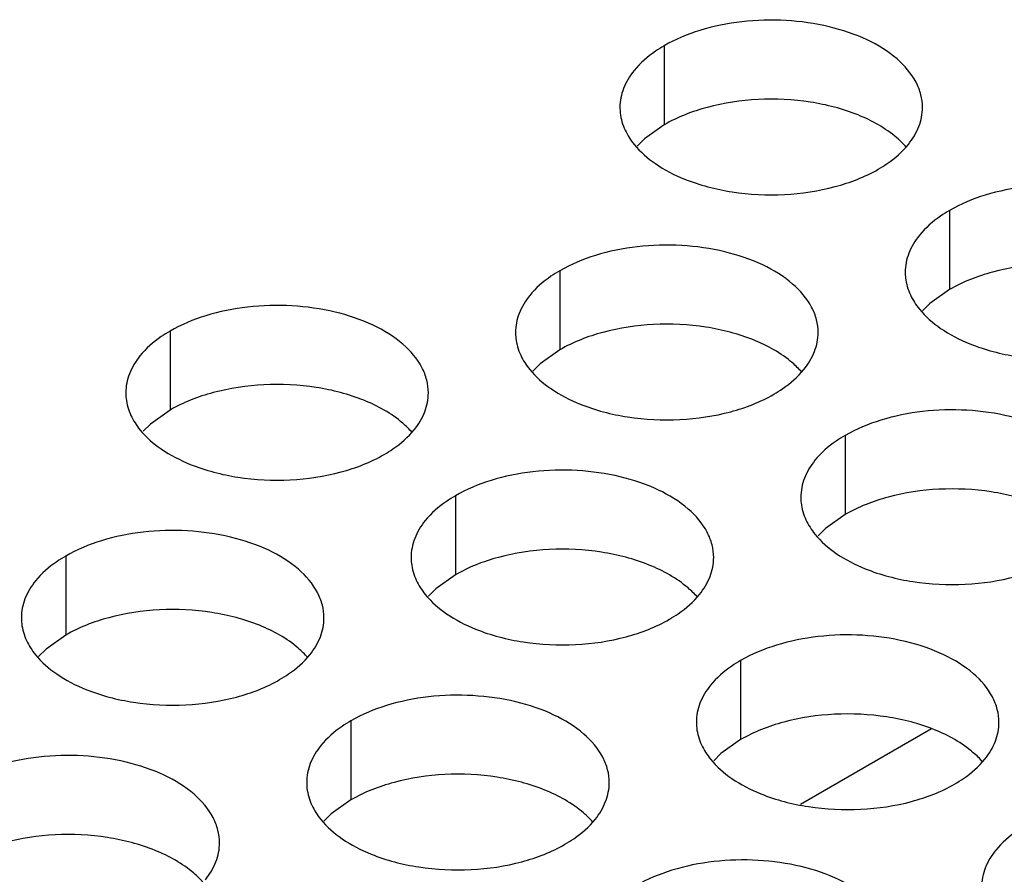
# Model space of a CAD drawing. Header units: inches. Extents: x 0 to 34, y 0 to 22.
# Tile 42 of 155: x 16.02 to 16.183, y 19.351 to 19.492. Entities that reach past the tile are written whole.
import ezdxf

# ---------------------------------------------------------------- set-up
doc = ezdxf.new("R2010")
doc.units = ezdxf.units.IN
doc.header["$LTSCALE"] = 1.87
doc.header["$MEASUREMENT"] = 0
doc.layers.get('0').update_dxf_attribs({"linetype": 'CONTINUOUS'})
doc.layers.add('02___PRT_ALL_AXES', color=7, linetype='CONTINUOUS')

msp = doc.modelspace()

# ---------------------------------------------------------------- linework, layer by layer
at = {"color": 3, "linetype": 'CONTINUOUS'}
msp.add_line((16.17115, 19.37526), (16.14953, 19.36278), dxfattribs=at)
at = {"layer": '02___PRT_ALL_AXES', "color": 7, "linetype": 'CONTINUOUS'}
for p, q in [((16.12699, 19.48816), (16.12699, 19.47509)), ((16.12699, 19.47509), (16.12374, 19.47278)), ((16.12374, 19.47278), (16.12253, 19.47158)), ((16.17413, 19.46094), (16.17413, 19.44787)), ((16.10974, 19.45097), (16.10974, 19.43791)), ((16.17413, 19.44787), (16.17088, 19.44556)), ((16.17088, 19.44556), (16.16967, 19.44437)), ((16.04534, 19.44101), (16.04534, 19.42795)), ((16.10974, 19.43791), (16.10648, 19.43559)), ((16.10648, 19.43559), (16.10527, 19.4344)), ((16.04534, 19.42795), (16.04209, 19.42563)), ((16.04209, 19.42563), (16.04088, 19.42444)), ((16.15688, 19.42376), (16.15688, 19.41069)), ((16.09248, 19.41379), (16.09248, 19.40073)), ((16.15688, 19.41069), (16.15363, 19.40838)), ((16.15363, 19.40838), (16.15241, 19.40719)), ((16.02809, 19.40383), (16.02809, 19.39077)), ((16.09248, 19.40073), (16.08923, 19.39841)), ((16.08923, 19.39841), (16.08802, 19.39722)), ((16.02809, 19.39077), (16.02484, 19.38845)), ((16.02484, 19.38845), (16.02362, 19.38726)), ((16.13962, 19.38658), (16.13962, 19.37351)), ((16.07523, 19.37661), (16.07523, 19.36355)), ((16.13962, 19.37351), (16.13637, 19.3712)), ((16.13637, 19.3712), (16.13516, 19.37)), ((16.07523, 19.36355), (16.07198, 19.36123)), ((16.07198, 19.36123), (16.07076, 19.36004))]:
    msp.add_line(p, q, dxfattribs=at)
at = {"layer": '02___PRT_ALL_AXES', "color": 3, "linetype": 'CONTINUOUS'}
for points, knots in [([(16.16967, 19.47794), (16.16967, 19.47865), (16.16948, 19.48011), (16.16833, 19.48302), (16.16541, 19.48638), (16.16039, 19.48943), (16.15412, 19.49153), (16.14709, 19.49252), (16.13987, 19.49232), (16.13304, 19.49095), (16.12884, 19.48922), (16.12699, 19.48816)], [0, 0, 0, 0, 0.042883, 0.087524, 0.186914, 0.304219, 0.43794, 0.582356, 0.729558, 0.871282, 1, 1, 1, 1]), ([(16.12699, 19.48816), (16.12649, 19.48787), (16.12467, 19.48672), (16.12301, 19.48528), (16.12201, 19.48405)], [0, 0, 0, 0, 0.268123, 1, 1, 1, 1]), ([(16.12201, 19.48405), (16.12129, 19.48316), (16.12012, 19.48124), (16.11967, 19.47902), (16.11967, 19.47796)], [0, 0, 0, 0, 0.520681, 1, 1, 1, 1]), ([(16.11967, 19.47796), (16.11967, 19.47764), (16.11974, 19.47636), (16.12011, 19.47509), (16.12052, 19.47421)], [0, 0, 0, 0, 0.245663, 1, 1, 1, 1]), ([(16.16733, 19.47185), (16.16805, 19.47274), (16.16923, 19.47466), (16.16967, 19.47688), (16.16967, 19.47794)], [0, 0, 0, 0, 0.520681, 1, 1, 1, 1]), ([(16.12052, 19.47421), (16.12092, 19.47337), (16.12229, 19.47124), (16.12561, 19.46836), (16.12865, 19.4668), (16.13033, 19.46612)], [0, 0, 0, 0, 0.215502, 0.580331, 1, 1, 1, 1]), ([(16.16235, 19.46774), (16.16285, 19.46803), (16.16468, 19.46918), (16.16634, 19.47062), (16.16733, 19.47185)], [0, 0, 0, 0, 0.268123, 1, 1, 1, 1]), ([(16.13033, 19.46612), (16.13285, 19.46511), (16.13833, 19.4637), (16.14681, 19.46329), (16.15504, 19.46451), (16.16013, 19.46646), (16.16235, 19.46774)], [0, 0, 0, 0, 0.247189, 0.509885, 0.767301, 1, 1, 1, 1]), ([(16.21681, 19.45072), (16.21681, 19.45143), (16.21662, 19.45289), (16.21547, 19.4558), (16.21255, 19.45916), (16.20753, 19.46221), (16.20126, 19.46431), (16.19423, 19.4653), (16.18701, 19.4651), (16.18018, 19.46373), (16.17598, 19.46201), (16.17413, 19.46094)], [0, 0, 0, 0, 0.042883, 0.087524, 0.186914, 0.304219, 0.43794, 0.582356, 0.729558, 0.871282, 1, 1, 1, 1]), ([(16.17413, 19.46094), (16.17363, 19.46065), (16.17181, 19.4595), (16.17015, 19.45806), (16.16915, 19.45683)], [0, 0, 0, 0, 0.268123, 1, 1, 1, 1]), ([(16.16915, 19.45683), (16.16843, 19.45594), (16.16726, 19.45402), (16.16681, 19.4518), (16.16681, 19.45074)], [0, 0, 0, 0, 0.520681, 1, 1, 1, 1]), ([(16.15242, 19.44076), (16.15242, 19.44147), (16.15223, 19.44293), (16.15108, 19.44584), (16.14815, 19.4492), (16.14313, 19.45225), (16.13686, 19.45435), (16.12984, 19.45534), (16.12261, 19.45514), (16.11578, 19.45377), (16.11159, 19.45204), (16.10974, 19.45097)], [0, 0, 0, 0, 0.042883, 0.087524, 0.186914, 0.304219, 0.43794, 0.582356, 0.729558, 0.871282, 1, 1, 1, 1]), ([(16.10974, 19.45097), (16.10924, 19.45069), (16.10741, 19.44954), (16.10575, 19.4481), (16.10476, 19.44687)], [0, 0, 0, 0, 0.268123, 1, 1, 1, 1]), ([(16.16681, 19.45074), (16.16681, 19.45042), (16.16688, 19.44914), (16.16726, 19.44787), (16.16766, 19.44699)], [0, 0, 0, 0, 0.245663, 1, 1, 1, 1]), ([(16.16766, 19.44699), (16.16806, 19.44615), (16.16943, 19.44402), (16.17275, 19.44114), (16.17579, 19.43959), (16.17747, 19.43891)], [0, 0, 0, 0, 0.215502, 0.580331, 1, 1, 1, 1]), ([(16.08802, 19.4308), (16.08802, 19.43151), (16.08783, 19.43297), (16.08668, 19.43588), (16.08376, 19.43924), (16.07874, 19.44229), (16.07247, 19.44439), (16.06544, 19.44537), (16.05822, 19.44518), (16.05139, 19.44381), (16.04719, 19.44208), (16.04534, 19.44101)], [0, 0, 0, 0, 0.042883, 0.087524, 0.186914, 0.304219, 0.43794, 0.582356, 0.729558, 0.871282, 1, 1, 1, 1]), ([(16.10476, 19.44687), (16.10404, 19.44597), (16.10286, 19.44406), (16.10242, 19.44184), (16.10242, 19.44078)], [0, 0, 0, 0, 0.520681, 1, 1, 1, 1]), ([(16.04534, 19.44101), (16.04484, 19.44072), (16.04302, 19.43958), (16.04136, 19.43813), (16.04036, 19.43691)], [0, 0, 0, 0, 0.268123, 1, 1, 1, 1]), ([(16.10242, 19.44078), (16.10242, 19.44046), (16.10249, 19.43918), (16.10286, 19.43791), (16.10327, 19.43703)], [0, 0, 0, 0, 0.245663, 1, 1, 1, 1]), ([(16.15007, 19.43467), (16.1508, 19.43556), (16.15197, 19.43748), (16.15242, 19.4397), (16.15242, 19.44076)], [0, 0, 0, 0, 0.520681, 1, 1, 1, 1]), ([(16.17747, 19.43891), (16.17999, 19.43789), (16.18547, 19.43648), (16.19395, 19.43607), (16.20218, 19.43729), (16.20727, 19.43924), (16.20949, 19.44052)], [0, 0, 0, 0, 0.247189, 0.509885, 0.767301, 1, 1, 1, 1]), ([(16.04036, 19.43691), (16.03964, 19.43601), (16.03847, 19.4341), (16.03802, 19.43187), (16.03802, 19.43081)], [0, 0, 0, 0, 0.520681, 1, 1, 1, 1]), ([(16.10327, 19.43703), (16.10366, 19.43619), (16.10504, 19.43406), (16.10835, 19.43118), (16.1114, 19.42962), (16.11308, 19.42894)], [0, 0, 0, 0, 0.215502, 0.580331, 1, 1, 1, 1]), ([(16.14509, 19.43056), (16.1456, 19.43085), (16.14742, 19.432), (16.14908, 19.43344), (16.15007, 19.43467)], [0, 0, 0, 0, 0.268123, 1, 1, 1, 1]), ([(16.03802, 19.43081), (16.03802, 19.4305), (16.03809, 19.42921), (16.03847, 19.42795), (16.03887, 19.42707)], [0, 0, 0, 0, 0.245663, 1, 1, 1, 1]), ([(16.08568, 19.4247), (16.0864, 19.4256), (16.08758, 19.42751), (16.08802, 19.42974), (16.08802, 19.4308)], [0, 0, 0, 0, 0.520681, 1, 1, 1, 1]), ([(16.11308, 19.42894), (16.1156, 19.42793), (16.12108, 19.42651), (16.12955, 19.42611), (16.13779, 19.42732), (16.14288, 19.42928), (16.14509, 19.43056)], [0, 0, 0, 0, 0.247189, 0.509885, 0.767301, 1, 1, 1, 1]), ([(16.19956, 19.41354), (16.19956, 19.41425), (16.19937, 19.41571), (16.19822, 19.41862), (16.19529, 19.42198), (16.19027, 19.42503), (16.18401, 19.42713), (16.17698, 19.42812), (16.16975, 19.42792), (16.16292, 19.42655), (16.15873, 19.42482), (16.15688, 19.42376)], [0, 0, 0, 0, 0.042883, 0.087524, 0.186914, 0.304219, 0.43794, 0.582356, 0.729558, 0.871282, 1, 1, 1, 1]), ([(16.03887, 19.42707), (16.03927, 19.42622), (16.04064, 19.42409), (16.04396, 19.42122), (16.047, 19.41966), (16.04868, 19.41898)], [0, 0, 0, 0, 0.215502, 0.580331, 1, 1, 1, 1]), ([(16.0807, 19.4206), (16.0812, 19.42089), (16.08303, 19.42204), (16.08469, 19.42348), (16.08568, 19.4247)], [0, 0, 0, 0, 0.268123, 1, 1, 1, 1]), ([(16.15688, 19.42376), (16.15638, 19.42347), (16.15455, 19.42232), (16.15289, 19.42088), (16.1519, 19.41965)], [0, 0, 0, 0, 0.268123, 1, 1, 1, 1]), ([(16.04868, 19.41898), (16.0512, 19.41796), (16.05668, 19.41655), (16.06516, 19.41614), (16.07339, 19.41736), (16.07848, 19.41932), (16.0807, 19.4206)], [0, 0, 0, 0, 0.247189, 0.509885, 0.767301, 1, 1, 1, 1]), ([(16.1519, 19.41965), (16.15118, 19.41876), (16.15, 19.41684), (16.14956, 19.41462), (16.14956, 19.41356)], [0, 0, 0, 0, 0.520681, 1, 1, 1, 1]), ([(16.13516, 19.40358), (16.13516, 19.40429), (16.13497, 19.40575), (16.13382, 19.40866), (16.1309, 19.41202), (16.12588, 19.41507), (16.11961, 19.41717), (16.11258, 19.41816), (16.10536, 19.41796), (16.09853, 19.41659), (16.09433, 19.41486), (16.09248, 19.41379)], [0, 0, 0, 0, 0.042883, 0.087524, 0.186914, 0.304219, 0.43794, 0.582356, 0.729558, 0.871282, 1, 1, 1, 1]), ([(16.09248, 19.41379), (16.09198, 19.4135), (16.09016, 19.41236), (16.0885, 19.41092), (16.0875, 19.40969)], [0, 0, 0, 0, 0.268123, 1, 1, 1, 1]), ([(16.14956, 19.41356), (16.14956, 19.41324), (16.14963, 19.41196), (16.15, 19.41069), (16.15041, 19.40981)], [0, 0, 0, 0, 0.245663, 1, 1, 1, 1]), ([(16.0875, 19.40969), (16.08678, 19.40879), (16.08561, 19.40688), (16.08516, 19.40465), (16.08516, 19.4036)], [0, 0, 0, 0, 0.520681, 1, 1, 1, 1]), ([(16.15041, 19.40981), (16.1508, 19.40897), (16.15218, 19.40684), (16.15549, 19.40396), (16.15854, 19.40241), (16.16022, 19.40173)], [0, 0, 0, 0, 0.215502, 0.580331, 1, 1, 1, 1]), ([(16.07077, 19.39361), (16.07077, 19.39433), (16.07058, 19.39579), (16.06943, 19.3987), (16.0665, 19.40206), (16.06148, 19.40511), (16.05521, 19.40721), (16.04819, 19.40819), (16.04096, 19.408), (16.03413, 19.40663), (16.02994, 19.4049), (16.02809, 19.40383)], [0, 0, 0, 0, 0.042883, 0.087524, 0.186914, 0.304219, 0.43794, 0.582356, 0.729558, 0.871282, 1, 1, 1, 1]), ([(16.02809, 19.40383), (16.02759, 19.40354), (16.02576, 19.40239), (16.0241, 19.40095), (16.02311, 19.39972)], [0, 0, 0, 0, 0.268123, 1, 1, 1, 1]), ([(16.08516, 19.4036), (16.08516, 19.40328), (16.08523, 19.40199), (16.08561, 19.40073), (16.08601, 19.39985)], [0, 0, 0, 0, 0.245663, 1, 1, 1, 1]), ([(16.13282, 19.39749), (16.13354, 19.39838), (16.13472, 19.4003), (16.13516, 19.40252), (16.13516, 19.40358)], [0, 0, 0, 0, 0.520681, 1, 1, 1, 1]), ([(16.16022, 19.40173), (16.16274, 19.40071), (16.16822, 19.3993), (16.17669, 19.39889), (16.18493, 19.40011), (16.19002, 19.40206), (16.19223, 19.40334)], [0, 0, 0, 0, 0.247189, 0.509885, 0.767301, 1, 1, 1, 1]), ([(16.02311, 19.39972), (16.02239, 19.39883), (16.02121, 19.39691), (16.02077, 19.39469), (16.02077, 19.39363)], [0, 0, 0, 0, 0.520681, 1, 1, 1, 1]), ([(16.08601, 19.39985), (16.08641, 19.39901), (16.08779, 19.39687), (16.0911, 19.394), (16.09414, 19.39244), (16.09582, 19.39176)], [0, 0, 0, 0, 0.215502, 0.580331, 1, 1, 1, 1]), ([(16.12784, 19.39338), (16.12834, 19.39367), (16.13017, 19.39482), (16.13183, 19.39626), (16.13282, 19.39749)], [0, 0, 0, 0, 0.268123, 1, 1, 1, 1]), ([(16.02077, 19.39363), (16.02077, 19.39332), (16.02084, 19.39203), (16.02121, 19.39077), (16.02162, 19.38989)], [0, 0, 0, 0, 0.245663, 1, 1, 1, 1]), ([(16.06842, 19.38752), (16.06915, 19.38842), (16.07032, 19.39033), (16.07077, 19.39256), (16.07077, 19.39361)], [0, 0, 0, 0, 0.520681, 1, 1, 1, 1]), ([(16.09582, 19.39176), (16.09834, 19.39074), (16.10382, 19.38933), (16.1123, 19.38892), (16.12053, 19.39014), (16.12563, 19.3921), (16.12784, 19.39338)], [0, 0, 0, 0, 0.247189, 0.509885, 0.767301, 1, 1, 1, 1]), ([(16.1823, 19.37636), (16.1823, 19.37707), (16.18211, 19.37853), (16.18096, 19.38144), (16.17804, 19.3848), (16.17302, 19.38785), (16.16675, 19.38995), (16.15972, 19.39094), (16.1525, 19.39074), (16.14567, 19.38937), (16.14148, 19.38764), (16.13962, 19.38658)], [0, 0, 0, 0, 0.042883, 0.087524, 0.186914, 0.304219, 0.43794, 0.582356, 0.729558, 0.871282, 1, 1, 1, 1]), ([(16.02162, 19.38989), (16.02201, 19.38904), (16.02339, 19.38691), (16.0267, 19.38404), (16.02975, 19.38248), (16.03143, 19.3818)], [0, 0, 0, 0, 0.215502, 0.580331, 1, 1, 1, 1]), ([(16.06344, 19.38342), (16.06395, 19.38371), (16.06577, 19.38485), (16.06743, 19.3863), (16.06842, 19.38752)], [0, 0, 0, 0, 0.268123, 1, 1, 1, 1]), ([(16.13962, 19.38658), (16.13912, 19.38629), (16.1373, 19.38514), (16.13564, 19.3837), (16.13464, 19.38247)], [0, 0, 0, 0, 0.268123, 1, 1, 1, 1]), ([(16.03143, 19.3818), (16.03395, 19.38078), (16.03943, 19.37937), (16.0479, 19.37896), (16.05614, 19.38018), (16.06123, 19.38214), (16.06344, 19.38342)], [0, 0, 0, 0, 0.247189, 0.509885, 0.767301, 1, 1, 1, 1]), ([(16.13464, 19.38247), (16.13392, 19.38158), (16.13275, 19.37966), (16.1323, 19.37744), (16.1323, 19.37638)], [0, 0, 0, 0, 0.520681, 1, 1, 1, 1]), ([(16.11791, 19.3664), (16.11791, 19.36711), (16.11772, 19.36857), (16.11657, 19.37148), (16.11364, 19.37484), (16.10862, 19.37789), (16.10236, 19.37999), (16.09533, 19.38097), (16.0881, 19.38078), (16.08127, 19.37941), (16.07708, 19.37768), (16.07523, 19.37661)], [0, 0, 0, 0, 0.042883, 0.087524, 0.186914, 0.304219, 0.43794, 0.582356, 0.729558, 0.871282, 1, 1, 1, 1]), ([(16.07523, 19.37661), (16.07473, 19.37632), (16.0729, 19.37518), (16.07124, 19.37373), (16.07025, 19.37251)], [0, 0, 0, 0, 0.268123, 1, 1, 1, 1]), ([(16.1323, 19.37638), (16.1323, 19.37606), (16.13237, 19.37478), (16.13275, 19.37351), (16.13315, 19.37263)], [0, 0, 0, 0, 0.245663, 1, 1, 1, 1]), ([(16.17996, 19.37027), (16.18068, 19.37116), (16.18186, 19.37308), (16.1823, 19.3753), (16.1823, 19.37636)], [0, 0, 0, 0, 0.520681, 1, 1, 1, 1]), ([(16.07025, 19.37251), (16.06953, 19.37161), (16.06835, 19.3697), (16.06791, 19.36747), (16.06791, 19.36642)], [0, 0, 0, 0, 0.520681, 1, 1, 1, 1]), ([(16.13315, 19.37263), (16.13355, 19.37179), (16.13493, 19.36966), (16.13824, 19.36678), (16.14128, 19.36522), (16.14296, 19.36454)], [0, 0, 0, 0, 0.215502, 0.580331, 1, 1, 1, 1]), ([(16.05351, 19.35643), (16.05351, 19.35715), (16.05332, 19.3586), (16.05217, 19.36152), (16.04925, 19.36488), (16.04423, 19.36793), (16.03796, 19.37003), (16.03093, 19.37101), (16.02371, 19.37082), (16.01688, 19.36945), (16.01269, 19.36772), (16.01083, 19.36665)], [0, 0, 0, 0, 0.042883, 0.087524, 0.186914, 0.304219, 0.43794, 0.582356, 0.729558, 0.871282, 1, 1, 1, 1]), ([(16.17498, 19.36616), (16.17548, 19.36645), (16.17731, 19.3676), (16.17897, 19.36904), (16.17996, 19.37027)], [0, 0, 0, 0, 0.268123, 1, 1, 1, 1]), ([(16.06791, 19.36642), (16.06791, 19.3661), (16.06798, 19.36481), (16.06835, 19.36355), (16.06876, 19.36267)], [0, 0, 0, 0, 0.245663, 1, 1, 1, 1]), ([(16.11557, 19.36031), (16.11629, 19.3612), (16.11746, 19.36312), (16.11791, 19.36534), (16.11791, 19.3664)], [0, 0, 0, 0, 0.520681, 1, 1, 1, 1]), ([(16.14296, 19.36454), (16.14548, 19.36353), (16.15096, 19.36212), (16.15944, 19.36171), (16.16767, 19.36293), (16.17277, 19.36488), (16.17498, 19.36616)], [0, 0, 0, 0, 0.247189, 0.509885, 0.767301, 1, 1, 1, 1]), ([(16.06876, 19.36267), (16.06915, 19.36182), (16.07053, 19.35969), (16.07384, 19.35682), (16.07689, 19.35526), (16.07857, 19.35458)], [0, 0, 0, 0, 0.215502, 0.580331, 1, 1, 1, 1]), ([(16.11059, 19.3562), (16.11109, 19.35649), (16.11291, 19.35764), (16.11457, 19.35908), (16.11557, 19.36031)], [0, 0, 0, 0, 0.268123, 1, 1, 1, 1]), ([(16.18677, 19.35936), (16.18626, 19.35907), (16.18444, 19.35792), (16.18278, 19.35648), (16.18179, 19.35525)], [0, 0, 0, 0, 0.268123, 1, 1, 1, 1]), ([(16.05117, 19.35034), (16.05189, 19.35124), (16.05307, 19.35315), (16.05351, 19.35538), (16.05351, 19.35643)], [0, 0, 0, 0, 0.520681, 1, 1, 1, 1]), ([(16.07857, 19.35458), (16.08109, 19.35356), (16.08657, 19.35215), (16.09504, 19.35174), (16.10328, 19.35296), (16.10837, 19.35492), (16.11059, 19.3562)], [0, 0, 0, 0, 0.247189, 0.509885, 0.767301, 1, 1, 1, 1]), ([(16.18179, 19.35525), (16.18106, 19.35436), (16.17989, 19.35244), (16.17944, 19.35022), (16.17944, 19.34916)], [0, 0, 0, 0, 0.520681, 1, 1, 1, 1]), ([(16.16505, 19.33918), (16.16505, 19.33989), (16.16486, 19.34135), (16.16371, 19.34426), (16.16078, 19.34762), (16.15576, 19.35067), (16.1495, 19.35277), (16.14247, 19.35376), (16.13524, 19.35356), (16.12841, 19.35219), (16.12422, 19.35046), (16.12237, 19.34939)], [0, 0, 0, 0, 0.042883, 0.087524, 0.186914, 0.304219, 0.43794, 0.582356, 0.729558, 0.871282, 1, 1, 1, 1])]:
    msp.add_open_spline(points, degree=3, knots=knots, dxfattribs=at)
at = {"layer": '02___PRT_ALL_AXES', "color": 7, "linetype": 'CONTINUOUS'}
for points, knots in [([(16.15901, 19.47671), (16.15649, 19.47773), (16.15101, 19.47914), (16.14254, 19.47955), (16.1343, 19.47833), (16.12921, 19.47637), (16.12699, 19.47509)], [0, 0, 0, 0, 0.247189, 0.509885, 0.767301, 1, 1, 1, 1]), ([(16.16699, 19.47139), (16.16651, 19.47194), (16.1642, 19.47419), (16.16131, 19.47578), (16.15901, 19.47671)], [0, 0, 0, 0, 0.226307, 1, 1, 1, 1]), ([(16.20615, 19.44949), (16.20363, 19.45051), (16.19815, 19.45192), (16.18968, 19.45233), (16.18144, 19.45111), (16.17635, 19.44915), (16.17413, 19.44787)], [0, 0, 0, 0, 0.247189, 0.509885, 0.767301, 1, 1, 1, 1]), ([(16.14176, 19.43953), (16.13924, 19.44055), (16.13376, 19.44196), (16.12528, 19.44237), (16.11705, 19.44115), (16.11195, 19.43919), (16.10974, 19.43791)], [0, 0, 0, 0, 0.247189, 0.509885, 0.767301, 1, 1, 1, 1]), ([(16.14973, 19.43421), (16.14925, 19.43476), (16.14695, 19.43701), (16.14406, 19.4386), (16.14176, 19.43953)], [0, 0, 0, 0, 0.226307, 1, 1, 1, 1]), ([(16.07736, 19.42957), (16.07484, 19.43058), (16.06936, 19.432), (16.06089, 19.4324), (16.05265, 19.43119), (16.04756, 19.42923), (16.04534, 19.42795)], [0, 0, 0, 0, 0.247189, 0.509885, 0.767301, 1, 1, 1, 1]), ([(16.08534, 19.42425), (16.08486, 19.4248), (16.08255, 19.42705), (16.07967, 19.42863), (16.07736, 19.42957)], [0, 0, 0, 0, 0.226307, 1, 1, 1, 1]), ([(16.1889, 19.41231), (16.18638, 19.41333), (16.1809, 19.41474), (16.17242, 19.41515), (16.16419, 19.41393), (16.15909, 19.41197), (16.15688, 19.41069)], [0, 0, 0, 0, 0.247189, 0.509885, 0.767301, 1, 1, 1, 1]), ([(16.1245, 19.40235), (16.12198, 19.40337), (16.1165, 19.40478), (16.10803, 19.40519), (16.09979, 19.40397), (16.0947, 19.40201), (16.09248, 19.40073)], [0, 0, 0, 0, 0.247189, 0.509885, 0.767301, 1, 1, 1, 1]), ([(16.13248, 19.39703), (16.132, 19.39758), (16.12969, 19.39983), (16.12681, 19.40142), (16.1245, 19.40235)], [0, 0, 0, 0, 0.226307, 1, 1, 1, 1]), ([(16.06011, 19.39239), (16.05759, 19.3934), (16.05211, 19.39481), (16.04363, 19.39522), (16.0354, 19.394), (16.0303, 19.39205), (16.02809, 19.39077)], [0, 0, 0, 0, 0.247189, 0.509885, 0.767301, 1, 1, 1, 1]), ([(16.06808, 19.38707), (16.0676, 19.38761), (16.0653, 19.38987), (16.06241, 19.39145), (16.06011, 19.39239)], [0, 0, 0, 0, 0.226307, 1, 1, 1, 1]), ([(16.17164, 19.37513), (16.16912, 19.37615), (16.16364, 19.37756), (16.15517, 19.37797), (16.14693, 19.37675), (16.14184, 19.37479), (16.13962, 19.37351)], [0, 0, 0, 0, 0.247189, 0.509885, 0.767301, 1, 1, 1, 1]), ([(16.17962, 19.36981), (16.17914, 19.37036), (16.17683, 19.37261), (16.17395, 19.3742), (16.17164, 19.37513)], [0, 0, 0, 0, 0.226307, 1, 1, 1, 1]), ([(16.10725, 19.36517), (16.10473, 19.36618), (16.09925, 19.3676), (16.09077, 19.36801), (16.08254, 19.36679), (16.07744, 19.36483), (16.07523, 19.36355)], [0, 0, 0, 0, 0.247189, 0.509885, 0.767301, 1, 1, 1, 1]), ([(16.11522, 19.35985), (16.11474, 19.3604), (16.11244, 19.36265), (16.10955, 19.36424), (16.10725, 19.36517)], [0, 0, 0, 0, 0.226307, 1, 1, 1, 1]), ([(16.04285, 19.3552), (16.04033, 19.35622), (16.03485, 19.35763), (16.02638, 19.35804), (16.01814, 19.35682), (16.01305, 19.35487), (16.01083, 19.35359)], [0, 0, 0, 0, 0.247189, 0.509885, 0.767301, 1, 1, 1, 1]), ([(16.05083, 19.34989), (16.05035, 19.35043), (16.04804, 19.35269), (16.04516, 19.35427), (16.04285, 19.3552)], [0, 0, 0, 0, 0.226307, 1, 1, 1, 1])]:
    msp.add_open_spline(points, degree=3, knots=knots, dxfattribs=at)

doc.saveas('drawing.dxf')
